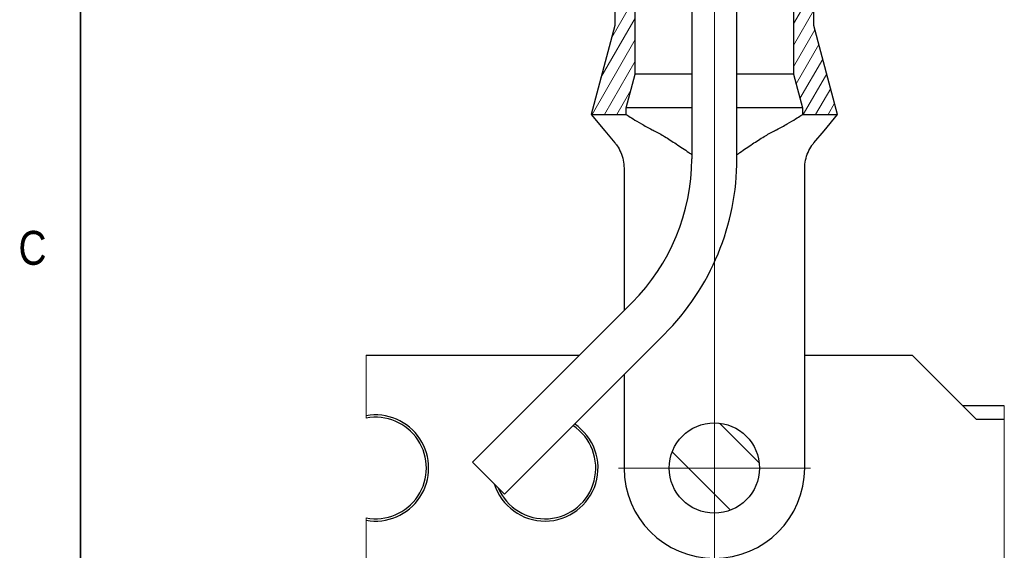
# Model space of a CAD drawing. Header units: millimetres. Extents: x 0 to 18279, y -668 to 2227.
# Tile 2 of 44: x 86 to 522, y 794 to 1029. Entities that reach past the tile are written whole.
import ezdxf
from ezdxf.enums import TextEntityAlignment as Align

# ---------------------------------------------------------------- set-up
doc = ezdxf.new("R2010")
doc.units = ezdxf.units.MM
doc.header["$LTSCALE"] = 7.5
for name, color, linetype, lineweight in [('Border (ISO)', 7, 'Continuous', 18), ('Center Mark (ISO)', 7, 'Continuous', 9), ('Centerline (ISO)', 7, 'Continuous', 9), ('Hatch (ISO)', 7, 'Continuous', 9), ('Sketch Geometry (ISO)', 7, 'Continuous', 9), ('Symbol (ISO)', 7, 'Continuous', 9), ('Visible (ISO)', 7, 'Continuous', 25), ('Visible Narrow (ISO)', 7, 'Continuous', 18)]:
    doc.layers.add(name, color=color, linetype=linetype, lineweight=lineweight)
doc.styles.get("Standard").update_dxf_attribs({"font": 'ARIALN.TTF'})
doc.styles.add('Text 2_0 mm', font='ARIALN.TTF')

# ---------------------------------------------------------------- blocks, each defined once
blk = doc.blocks.new('Borders Imenco A3')
at = {"layer": 'Border (ISO)', "lineweight": 35}
blk.add_line((15, 287), (15, 10), dxfattribs=at)
at = {"layer": 'Border (ISO)', "lineweight": 30, "flags": 104}
blk.add_attdef('LifeCycleState1', text='', height=3, dxfattribs=at).set_placement((17.366, 285.637), align=Align.TOP_LEFT)
at = {"layer": 'Symbol (ISO)', "insert": (13, 123.75), "char_height": 2, "attachment_point": 6, "style": 'Text 2_0 mm'}
blk.add_mtext('C', dxfattribs=at)

msp = doc.modelspace()

# ---------------------------------------------------------------- hatches: boundary and pattern name
at = {"layer": 'Hatch (ISO)'}
h = msp.add_hatch(dxfattribs=at)
h.set_pattern_fill('ANSI31', color=256, scale=38.1, angle=14.99998, style=0)
h.set_pattern_definition([(59.99998, (0, 0), (-4.124445, 2.381252), [])])
edge = h.paths.add_edge_path()
edge.add_line((447.751, 987.251), (437.167, 1026.751))
edge.add_line((437.167, 1026.751), (437.167, 1061.503))
edge.add_line((437.167, 1061.503), (423.167, 1113.751))
edge.add_line((423.167, 1113.751), (423.167, 1147.751))
edge.add_ellipse((424.167, 1147.751), major_axis=(0, 1), ratio=1, start_angle=0, end_angle=90, ccw=False)
edge.add_line((424.167, 1148.751), (432.167, 1148.751))
edge.add_ellipse((432.167, 1150.751), major_axis=(2, 0), ratio=1, start_angle=270, end_angle=360)
edge.add_line((434.167, 1150.751), (434.167, 1154.546))
edge.add_ellipse((432.167, 1154.546), major_axis=(0, 2), ratio=1, start_angle=270, end_angle=281.72511)
edge.add_line((434.125, 1154.952), (423.209, 1207.55))
edge.add_ellipse((425.167, 1207.957), major_axis=(-0.406, 1.958), ratio=1, start_angle=78.27489, end_angle=90, ccw=False)
edge.add_line((423.167, 1207.957), (423.167, 1210.751))
edge.add_ellipse((421.167, 1210.751), major_axis=(0, 2), ratio=1, start_angle=270, end_angle=360)
edge.add_line((421.167, 1212.751), (416.662, 1212.751))
edge.add_line((416.662, 1212.751), (411.703, 1212.751))
edge.add_line((411.703, 1212.751), (409.923, 1210.972))
edge.add_line((409.923, 1210.972), (409.703, 1210.751))
edge.add_line((409.703, 1210.751), (409.703, 1168.301))
edge.add_line((409.703, 1168.301), (409.703, 1161.951))
edge.add_line((409.703, 1161.951), (403.667, 1158.325))
edge.add_line((403.667, 1158.325), (403.667, 1149.068))
edge.add_ellipse((413.667, 1149.068), major_axis=(0, -10), ratio=1, start_angle=270, end_angle=285)
edge.add_line((404.008, 1146.48), (428.167, 1056.316))
edge.add_line((428.167, 1056.316), (428.167, 1005.179))
edge.add_line((428.167, 1005.179), (432.167, 990.251))
edge.add_line((432.167, 990.251), (432.167, 987.251))
edge.add_line((432.167, 987.251), (447.751, 987.251))
edge = h.paths.add_edge_path()
edge.add_line((349.167, 1026.751), (338.583, 987.251))
edge.add_line((338.583, 987.251), (354.167, 987.251))
edge.add_line((354.167, 987.251), (354.167, 990.251))
edge.add_line((354.167, 990.251), (358.167, 1005.179))
edge.add_line((358.167, 1005.179), (358.167, 1056.316))
edge.add_line((358.167, 1056.316), (382.326, 1146.48))
edge.add_ellipse((372.667, 1149.068), major_axis=(2.588, 9.659), ratio=1, start_angle=270, end_angle=285)
edge.add_line((382.667, 1149.068), (382.667, 1158.325))
edge.add_line((382.667, 1158.325), (376.632, 1161.951))
edge.add_line((376.632, 1161.951), (376.632, 1168.301))
edge.add_line((376.632, 1168.301), (376.632, 1210.751))
edge.add_line((376.632, 1210.751), (376.411, 1210.972))
edge.add_line((376.411, 1210.972), (374.632, 1212.751))
edge.add_line((374.632, 1212.751), (369.672, 1212.751))
edge.add_line((369.672, 1212.751), (365.167, 1212.751))
edge.add_ellipse((365.167, 1210.751), major_axis=(-2, 0), ratio=1, start_angle=270, end_angle=360)
edge.add_line((363.167, 1210.751), (363.167, 1207.957))
edge.add_ellipse((361.167, 1207.957), major_axis=(0, -2), ratio=1, start_angle=78.27489, end_angle=90, ccw=False)
edge.add_line((363.125, 1207.55), (352.209, 1154.952))
edge.add_ellipse((354.167, 1154.546), major_axis=(-0.406, -1.958), ratio=1, start_angle=270, end_angle=281.72511)
edge.add_line((352.167, 1154.546), (352.167, 1150.751))
edge.add_ellipse((354.167, 1150.751), major_axis=(0, -2), ratio=1, start_angle=270, end_angle=360)
edge.add_line((354.167, 1148.751), (362.167, 1148.751))
edge.add_ellipse((362.167, 1147.751), major_axis=(1, 0), ratio=1, start_angle=0, end_angle=90, ccw=False)
edge.add_line((363.167, 1147.751), (363.167, 1113.751))
edge.add_line((363.167, 1113.751), (349.167, 1061.503))
edge.add_line((349.167, 1061.503), (349.167, 1026.751))
h = msp.add_hatch(dxfattribs=at)
h.set_pattern_fill('ANSI31', color=256, scale=190.5, angle=90.00021, style=0)
h.set_pattern_definition([(135.0002, (0, 0), (-16.8379, -16.83804), [])])
edge = h.paths.add_edge_path()
edge.add_ellipse((393.167, 830.751), major_axis=(0, 20), ratio=1, start_angle=0, end_angle=360)

# ---------------------------------------------------------------- linework, layer by layer
at = {"layer": 'Center Mark (ISO)', "linetype": 'Continuous'}
msp.add_line((435.667, 830.751), (350.667, 830.751), dxfattribs=at)
at = {"layer": 'Centerline (ISO)', "linetype": 'Continuous'}
msp.add_line((393.167, 2027.501), (393.167, 788.251), dxfattribs=at)
at = {"layer": 'Sketch Geometry (ISO)'}
msp.add_line((393.167, 1369.301), (393.167, 880.406), dxfattribs=at)
at = {"layer": 'Visible (ISO)'}
for p, q in [((383.167, 1447.701), (383.167, 967.701)), ((403.167, 967.701), (403.167, 1447.701)), ((349.167, 1061.503), (349.167, 1026.751)), ((437.167, 1026.751), (437.167, 1061.503)), ((358.167, 1005.179), (358.167, 1056.316)), ((428.167, 1056.316), (428.167, 1005.179)), ((349.167, 1026.751), (338.583, 987.251)), ((447.751, 987.251), (437.167, 1026.751)), ((354.167, 990.251), (358.167, 1005.179)), ((383.167, 1005.179), (358.167, 1005.179)), ((428.167, 1005.179), (403.167, 1005.179)), ((428.167, 1005.179), (432.167, 990.251)), ((354.167, 987.251), (354.167, 990.251)), ((383.167, 990.251), (354.167, 990.251)), ((432.167, 990.251), (403.167, 990.251)), ((432.167, 990.251), (432.167, 987.251)), ((338.583, 987.251), (354.167, 987.251)), ((338.583, 987.251), (344.625, 980.05)), ((432.167, 987.251), (447.751, 987.251)), ((441.709, 980.05), (447.751, 987.251)), ((344.625, 980.05), (349.073, 974.75)), ((437.261, 974.75), (441.709, 980.05)), ((353.167, 963.501), (353.167, 962.451)), ((433.167, 962.451), (433.167, 963.501)), ((353.167, 962.451), (353.167, 900.422)), ((433.167, 830.751), (433.167, 962.451)), ((356.807, 904.062), (286.096, 833.351)), ((300.238, 819.209), (370.949, 889.919)), ((239.022, 880.751), (333.496, 880.751)), ((433.167, 880.751), (480.667, 880.751)), ((509.167, 852.251), (480.667, 880.751)), ((353.167, 872.138), (353.167, 830.751)), ((521.531, 858.251), (503.167, 858.251)), ((521.531, 852.251), (509.167, 852.251)), ((286.096, 833.351), (300.238, 819.209))]:
    msp.add_line(p, q, dxfattribs=at)
msp.add_circle((393.167, 830.751), 20, dxfattribs=at)
for centre, radius, start, end in [((293.167, 967.701), 90, 315, 0), ((293.167, 967.701), 110, 315, 0), ((243.167, 830.751), 23.5, 259.84144, 100.15856), ((243.167, 830.751), 22.5, 259.38483, 100.61517), ((318.167, 830.751), 23.5, 197.47172, 56.07932), ((318.167, 830.751), 22.5, 202.8493, 56.5784), ((393.167, 830.751), 40, 180, 0)]:
    msp.add_arc(centre, radius, start, end, dxfattribs=at)
for points, knots in [([(354.167, 987.251), (354.167, 987.251), (354.418, 987.087), (355.444, 986.428), (356.22, 985.932), (358.237, 984.684), (359.48, 983.93), (362.316, 982.292), (363.909, 981.408), (365.901, 980.377), (366.219, 980.214), (366.545, 980.05)], [18.3143469, 18.3143469, 18.3143469, 18.3143469, 19.0737463, 19.0737463, 19.8331457, 19.8331457, 20.592545, 20.592545, 21.3519444, 21.3519444, 21.4925001, 21.4925001, 21.4925001, 21.4925001]), ([(419.789, 980.05), (420.115, 980.214), (420.433, 980.377), (422.425, 981.408), (424.018, 982.292), (426.854, 983.93), (428.097, 984.684), (430.114, 985.932), (430.89, 986.428), (431.917, 987.087), (432.167, 987.251), (432.167, 987.251)], [2.9266291, 2.9266291, 2.9266291, 2.9266291, 3.0671848, 3.0671848, 3.8265842, 3.8265842, 4.5859836, 4.5859836, 5.3453829, 5.3453829, 6.1047823, 6.1047823, 6.1047823, 6.1047823]), ([(366.545, 980.05), (368.057, 979.288), (369.63, 978.396), (372.779, 976.506), (374.517, 975.403), (378.13, 973.024), (380.005, 971.749), (382.323, 970.142), (382.745, 969.849), (383.167, 969.554)], [11.8133792, 11.8133792, 11.8133792, 11.8133792, 12.4309425, 12.4309425, 13.0907147, 13.0907147, 13.7504869, 13.7504869, 13.8966469, 13.8966469, 13.8966469, 13.8966469]), ([(403.167, 969.554), (403.589, 969.849), (404.011, 970.142), (406.329, 971.749), (408.205, 973.024), (411.818, 975.403), (413.555, 976.506), (416.704, 978.396), (418.278, 979.288), (419.789, 980.05)], [1.1733844, 1.1733844, 1.1733844, 1.1733844, 1.3195444, 1.3195444, 1.9793166, 1.9793166, 2.6390888, 2.6390888, 3.2566522, 3.2566522, 3.2566522, 3.2566522]), ([(349.073, 974.75), (349.419, 974.337), (349.754, 973.899), (350.7, 972.529), (351.262, 971.527), (352.188, 969.389), (352.553, 968.25), (353.043, 965.903), (353.167, 964.697), (353.167, 963.501)], [7.6081426, 7.6081426, 7.6081426, 7.6081426, 7.7906117, 7.7906117, 8.1497152, 8.1497152, 8.5088187, 8.5088187, 8.8679223, 8.8679223, 8.8679223, 8.8679223]), ([(433.167, 963.501), (433.167, 964.708), (433.294, 965.925), (433.792, 968.289), (434.163, 969.437), (435.103, 971.588), (435.674, 972.595), (436.614, 973.943), (436.933, 974.358), (437.261, 974.75)], [2.8339804, 2.8339804, 2.8339804, 2.8339804, 3.1964148, 3.1964148, 3.5588491, 3.5588491, 3.9212834, 3.9212834, 4.0943511, 4.0943511, 4.0943511, 4.0943511])]:
    msp.add_open_spline(points, degree=3, knots=knots, dxfattribs=at)
at = {"layer": 'Visible Narrow (ISO)'}
for p, q in [((239.022, 853.883), (239.022, 880.751)), ((521.531, 858.251), (521.531, 852.251)), ((521.531, 852.251), (521.531, 758.251)), ((239.022, 780.751), (239.022, 807.62))]:
    msp.add_line(p, q, dxfattribs=at)
for points, weights in [([(239.022, 852.866), (239.022, 853.363), (239.022, 853.883)], [1, 1.00024431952, 1]), ([(239.022, 807.62), (239.022, 808.139), (239.022, 808.636)], [1, 1.00024431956, 1])]:
    msp.add_rational_spline(points, weights, degree=2, dxfattribs=at)

# ---------------------------------------------------------------- block references
at = {"xscale": 7.5, "yscale": 7.5, "zscale": 7.5}
msp.add_blockref('Borders Imenco A3', (0, 0), dxfattribs=at)

doc.saveas('drawing.dxf')
